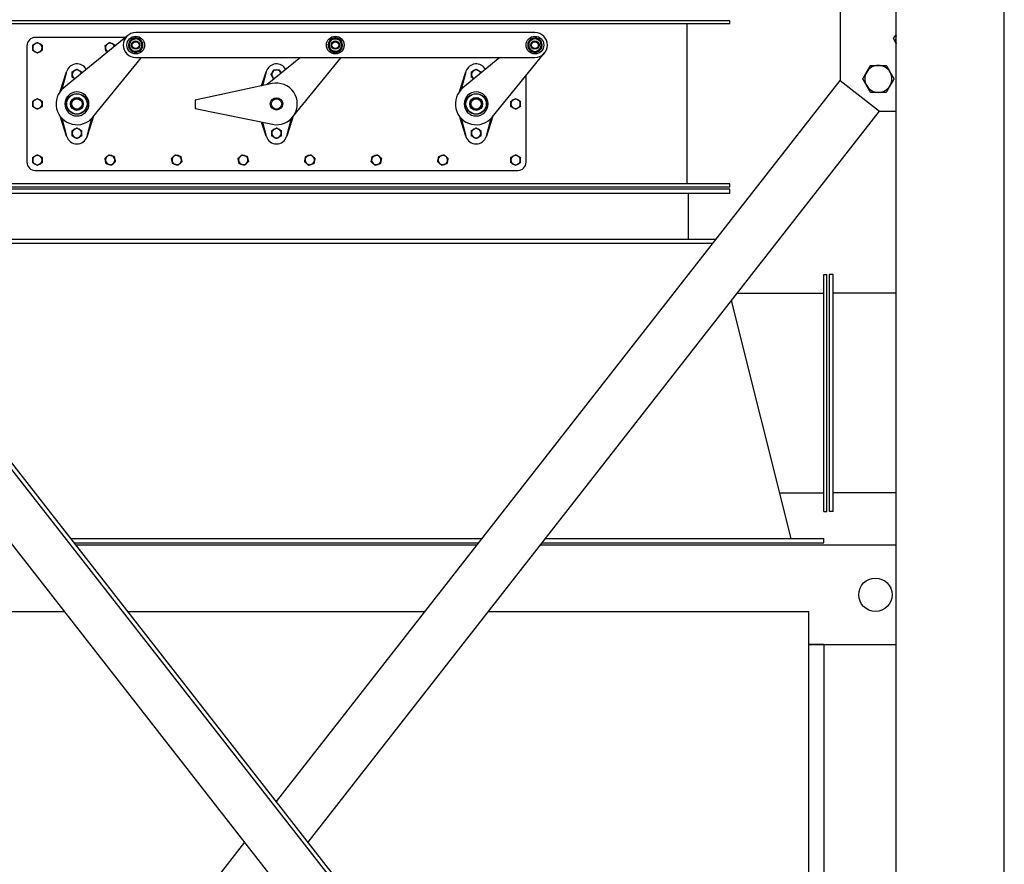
# Model space of a CAD drawing. Header units: inches. Extents: x 36 to 1719, y -84 to 1122.
# Tile 70 of 256: x 264 to 323, y 474 to 524. Entities that reach past the tile are written whole.
import ezdxf

# ---------------------------------------------------------------- set-up
doc = ezdxf.new("R2010")
doc.units = ezdxf.units.IN
doc.header["$LTSCALE"] = 48
doc.header["$MEASUREMENT"] = 0
doc.layers.add('Dimension (ANSI)', color=7, linetype='Continuous', lineweight=25)
doc.layers.add('Visible (ANSI)', color=7, linetype='Continuous', lineweight=30)
doc.styles.add('Note Text (ANSI)', font='tahoma.ttf')
doc.dimstyles.new('Architectural (ANSI)', dxfattribs={"dimscale": 48, "dimtxt": 0.125, "dimasz": 0.098425, "dimexe": 0.125, "dimexo": 0.0625, "dimgap": 0.031496, "dimtad": 0, "dimtih": 1, "dimtoh": 1, "dimdec": 4, "dimrnd": 1e-08, "dimzin": 3, "dimdsep": 46, "dimlunit": 4, "dimtxsty": 'Note Text (ANSI)', "dimcen": 0.09, "dimdle": 0.393701, "dimclrd": 256, "dimclre": 256, "dimclrt": 256, "dimadec": 0, "dimazin": 3, "dimtfac": 0.96, "dimtofl": 0, "dimtmove": 0, "dimatfit": 3, "dimfxl": 1, "dimfrac": 2, "dimtolj": 1, "dimtzin": 12, "dimlwd": -1, "dimlwe": -1, "dimarcsym": 0})

# ---------------------------------------------------------------- blocks, each defined once
blk = doc.blocks.new('*D14')
at = {"layer": 'Defpoints', "color": 0, "transparency": 16777216}
for p in [(250.914, 553.029), (117.211, 238.46), (345.663, 238.46)]:
    blk.add_point(p, dxfattribs=at)
at = {"layer": 'Dimension (ANSI)', "transparency": 16777216}
for p, q in [((247.914, 553.029), (111.211, 553.029)), ((117.211, 548.304), (117.211, 400.26)), ((117.211, 243.184), (117.211, 389.661)), ((342.663, 238.46), (111.211, 238.46))]:
    blk.add_line(p, q, dxfattribs=at)
for points in [[(116.424, 548.304), (117.999, 548.304), (117.211, 553.029)], [(116.424, 243.184), (117.999, 243.184), (117.211, 238.46)]]:
    blk.add_solid(points, dxfattribs=at)
at = {"layer": 'Dimension (ANSI)', "transparency": 16777216, "insert": (97.253, 398.748), "char_height": 6, "attachment_point": 1, "style": 'Note Text (ANSI)'}
blk.add_mtext('\\A1;26\'-2 9/16"', dxfattribs=at)

msp = doc.modelspace()

# ---------------------------------------------------------------- linework, layer by layer
at = {"layer": 'Visible (ANSI)'}
for p, q in [((316.9139, 404.10877), (316.9139, 532.34877)), ((323.4139, 404.10877), (323.4139, 532.34877)), ((313.5414, 527.63572), (313.5414, 520.63572)), ((316.9139, 429.63862), (242.4139, 524.95034)), ((316.9139, 429.23267), (242.4139, 524.54438)), ((306.9139, 524.23377), (252.4139, 524.23377)), ((306.9139, 524.04627), (252.4139, 524.04627)), ((304.3514, 514.42127), (304.3514, 524.04627)), ((306.9139, 524.04627), (306.9139, 524.23377)), ((270.58259, 523.23377), (265.1639, 523.23377)), ((270.7248, 523.35001), (266.87284, 520.20161)), ((295.19944, 523.51931), (271.19944, 523.51931)), ((264.6639, 522.73377), (264.6639, 515.73377)), ((294.77322, 522.68488), (294.82464, 522.69701)), ((294.82471, 522.67438), (294.77805, 522.66338)), ((294.82473, 522.66492), (294.78039, 522.65447)), ((270.98863, 522.38937), (271.01258, 522.43646)), ((271.0299, 522.4219), (271.00817, 522.37917)), ((271.03714, 522.41581), (271.01648, 522.3752)), ((282.84791, 522.51393), (282.88951, 522.5465)), ((282.89906, 522.52598), (282.86131, 522.49643)), ((282.90305, 522.51741), (282.86717, 522.48932)), ((292.63175, 518.44271), (295.78014, 522.29467)), ((268.63175, 518.44271), (271.55508, 522.01931)), ((271.19944, 522.01931), (295.19944, 522.01931)), ((281.09673, 522.01931), (279.10553, 520.39181)), ((280.63175, 518.44271), (283.55508, 522.01931)), ((293.09673, 522.01931), (290.87284, 520.20161)), ((266.65569, 519.9727), (267.04368, 521.16373)), ((267.04368, 521.16373), (266.75707, 520.09409)), ((267.04368, 521.16373), (267.05478, 521.19782)), ((278.76843, 520.31878), (279.04368, 521.16373)), ((279.04368, 521.16373), (278.82028, 520.33001)), ((279.04368, 521.16373), (279.05478, 521.19782)), ((290.65569, 519.9727), (291.04368, 521.16373)), ((291.04368, 521.16373), (290.75707, 520.09409)), ((291.04368, 521.16373), (291.05478, 521.19782)), ((294.6639, 515.73377), (294.6639, 520.92899)), ((279.39925, 520.45544), (274.77551, 519.45379)), ((279.6639, 477.29448), (313.5414, 520.63572)), ((313.5414, 520.63572), (315.90502, 518.78821)), ((316.9139, 424.76721), (242.4139, 520.07892)), ((268.16414, 519.62883), (268.15244, 519.62359)), ((268.18406, 519.60153), (268.16414, 519.62883)), ((268.16414, 519.62883), (268.1898, 519.5715)), ((268.18406, 519.60153), (268.28471, 519.37663)), ((268.26614, 519.40092), (268.2918, 519.34359)), ((268.2918, 519.34359), (268.28009, 519.33835)), ((268.28471, 519.37663), (268.2918, 519.34359)), ((274.77551, 519.45379), (274.77551, 518.95379)), ((292.16414, 519.62883), (292.15244, 519.62359)), ((292.18406, 519.60153), (292.16414, 519.62883)), ((292.16414, 519.62883), (292.1898, 519.5715)), ((292.18406, 519.60153), (292.28471, 519.37663)), ((292.26614, 519.40092), (292.2918, 519.34359)), ((292.2918, 519.34359), (292.28009, 519.33835)), ((292.28471, 519.37663), (292.2918, 519.34359)), ((267.04368, 517.30381), (266.65569, 518.49484)), ((268.67062, 518.49028), (268.28413, 517.30381)), ((274.77551, 518.95379), (279.41442, 518.00892)), ((280.67062, 518.49028), (280.28413, 517.30381)), ((281.56776, 474.85877), (315.90502, 518.78821)), ((291.04368, 517.30381), (290.65569, 518.49484)), ((292.67062, 518.49028), (292.28413, 517.30381)), ((315.90502, 518.78821), (316.9139, 518.78821)), ((266.75707, 518.37345), (267.04368, 517.30381)), ((268.28413, 517.30381), (268.57074, 518.37345)), ((279.04368, 517.30381), (278.77132, 518.13991)), ((278.82244, 518.1295), (279.04368, 517.30381)), ((280.28413, 517.30381), (280.57074, 518.37345)), ((290.75707, 518.37345), (291.04368, 517.30381)), ((292.28413, 517.30381), (292.57074, 518.37345)), ((267.05478, 517.26972), (267.04368, 517.30381)), ((268.28413, 517.30381), (268.27303, 517.26972)), ((279.05478, 517.26972), (279.04368, 517.30381)), ((280.28413, 517.30381), (280.27303, 517.26972)), ((291.05478, 517.26972), (291.04368, 517.30381)), ((292.28413, 517.30381), (292.27303, 517.26972)), ((265.1639, 515.23377), (294.1639, 515.23377)), ((306.9139, 514.42127), (252.4139, 514.42127)), ((306.9139, 514.23377), (306.9139, 514.42127)), ((306.9139, 514.23377), (252.4139, 514.23377)), ((306.9139, 514.10877), (252.4139, 514.10877)), ((306.9139, 513.85877), (252.4139, 513.85877)), ((304.4139, 513.85877), (304.4139, 511.10877)), ((306.9139, 513.85877), (306.9139, 514.10877)), ((253.2331, 511.10877), (306.0947, 511.10877)), ((253.42852, 510.85877), (305.89929, 510.85877)), ((312.5639, 508.98377), (312.7514, 508.98377)), ((312.5639, 494.73377), (312.5639, 508.98377)), ((312.7514, 494.73377), (312.7514, 508.98377)), ((313.1264, 508.98377), (312.8764, 508.98377)), ((312.8764, 508.98377), (312.8764, 494.73377)), ((313.1264, 494.73377), (313.1264, 508.98377)), ((307.36208, 507.85877), (312.5639, 507.85877)), ((316.9139, 507.85877), (313.1264, 507.85877)), ((310.6014, 493.10877), (307.02251, 507.42435)), ((309.9139, 495.85877), (312.5639, 495.85877)), ((316.9139, 495.85879), (313.1264, 495.85879)), ((312.5639, 494.73377), (312.7514, 494.73377)), ((313.1264, 494.73377), (312.8764, 494.73377)), ((267.30273, 493.10877), (292.02508, 493.10877)), ((295.8328, 493.10877), (312.5639, 493.10877)), ((312.5639, 492.85877), (312.5639, 493.10877)), ((267.49814, 492.85877), (291.82967, 492.85877)), ((267.59585, 492.73377), (291.73196, 492.73377)), ((295.53968, 492.73377), (316.9139, 492.73377)), ((295.63739, 492.85877), (312.5639, 492.85877)), ((247.6639, 488.73377), (266.91471, 488.73377)), ((270.72243, 488.73377), (288.60538, 488.73377)), ((292.4131, 488.73377), (311.6639, 488.73377)), ((311.6639, 436.35522), (311.6639, 488.73377)), ((311.6639, 486.73377), (316.9139, 486.73377)), ((312.5839, 486.73377), (311.6639, 486.73377)), ((312.5839, 435.17822), (312.5839, 486.73377)), ((243.42278, 430.92934), (277.76004, 474.85877))]:
    msp.add_line(p, q, dxfattribs=at)
for centre, radius in [((271.19944, 522.76931), 0.5315), ((283.19944, 522.76931), 0.5315), ((295.19944, 522.76931), 0.5315), ((271.19944, 522.76931), 0.25014), ((271.19944, 522.76931), 0.25), ((271.19944, 522.76931), 0.20281), ((283.19944, 522.76931), 0.25014), ((283.19944, 522.76931), 0.25), ((283.19944, 522.76931), 0.20281), ((295.19944, 522.76931), 0.25014), ((295.19944, 522.76931), 0.25), ((295.19944, 522.76931), 0.20281), ((267.6639, 519.23377), 0.625), ((267.6639, 519.23377), 0.60993), ((291.6639, 519.23377), 0.625), ((291.6639, 519.23377), 0.60993), ((267.6639, 519.23377), 0.38625), ((267.6639, 519.23377), 0.375), ((267.6639, 519.23377), 0.3125), ((279.6639, 519.23377), 0.375), ((279.6639, 519.23377), 0.3125), ((291.6639, 519.23377), 0.38625), ((291.6639, 519.23377), 0.375), ((291.6639, 519.23377), 0.3125), ((315.6639, 489.73377), 1)]:
    msp.add_circle(centre, radius, dxfattribs=at)
for centre, radius, start, end in [((265.1639, 522.73377), 0.5, 90, 180), ((271.19944, 522.76931), 0.75, 90, 270), ((295.19944, 522.76931), 0.75, 270, 90), ((317.69145, 523.10343), 0.8125, 163.1331043, 196.8668957), ((265.2889, 522.60877), 0.281, 120, 180), ((265.2889, 522.60877), 0.281, 60, 120), ((265.2889, 522.60877), 0.281, 0, 60), ((269.6639, 522.60877), 0.281, 126.2923397, 186.2923397), ((269.6639, 522.60877), 0.281, 66.2923397, 126.2923397), ((269.6639, 522.60877), 0.281, 18.9653455, 66.2923397), ((271.19944, 522.76931), 0.4345, 245.0976853, 240.9759839), ((271.19944, 522.76931), 0.375, 169.9345023, 229.9345023), ((271.19944, 522.76931), 0.375, 109.9345023, 169.9345023), ((271.19944, 522.76931), 0.375, 49.9345023, 109.9345023), ((271.19944, 522.76931), 0.375, 289.9345023, 349.9345023), ((271.19944, 522.76931), 0.375, 349.9345023, 49.9345023), ((283.19944, 522.76931), 0.4345, 220.1190361, 215.9973347), ((283.19944, 522.76931), 0.375, 144.9558531, 204.9558531), ((283.19944, 522.76931), 0.375, 84.9558531, 144.9558531), ((283.19944, 522.76931), 0.375, 24.9558531, 84.9558531), ((283.19944, 522.76931), 0.375, 324.9558531, 24.9558531), ((295.19944, 522.76931), 0.4345, 195.3255403, 191.2038389), ((295.19944, 522.76931), 0.4345, 191.2038389, 194.1107558), ((295.19944, 522.76931), 0.375, 120.1623573, 180.1623573), ((295.19944, 522.76931), 0.375, 180.1623573, 240.1623573), ((295.19944, 522.76931), 0.375, 60.1623573, 120.1623573), ((295.19944, 522.76931), 0.375, 0.1623573, 60.1623573), ((295.19944, 522.76931), 0.375, 300.1623573, 0.1623573), ((265.2889, 522.60877), 0.281, 180, 240), ((265.2889, 522.60877), 0.281, 240, 300), ((265.2889, 522.60877), 0.281, 300, 0), ((269.6639, 522.60877), 0.281, 186.2923397, 239.5563135), ((271.19944, 522.76931), 0.375, 229.9345023, 289.9345023), ((271.19944, 522.76931), 0.4345, 240.9759839, 243.8829008), ((283.19944, 522.76931), 0.4345, 215.9973347, 218.9042516), ((283.19944, 522.76931), 0.375, 204.9558531, 264.9558531), ((283.19944, 522.76931), 0.375, 264.9558531, 324.9558531), ((295.19944, 522.76931), 0.375, 240.1623573, 300.1623573), ((267.6639, 520.9994), 0.64063, 28.7307014, 161.9567682), ((279.6639, 520.9994), 0.64063, 28.7307014, 161.9567682), ((291.6639, 520.9994), 0.64063, 28.7307014, 161.9567682), ((315.84394, 520.73982), 0.8125, 90, 150), ((315.84394, 520.73982), 0.8125, 30, 90), ((267.6639, 520.9994), 0.28125, 120, 180), ((267.6639, 520.9994), 0.28125, 180, 240), ((267.6639, 520.9994), 0.28125, 60, 120), ((267.6639, 520.9994), 0.28125, 14.6615315, 60), ((279.6639, 520.9994), 0.28125, 149.5801148, 209.5801148), ((279.6639, 520.9994), 0.28125, 209.5801148, 243.8601276), ((279.6639, 520.9994), 0.28125, 89.5801148, 149.5801148), ((279.6639, 520.9994), 0.28125, 29.5801148, 89.5801148), ((279.6639, 520.9994), 0.28125, 14.6615315, 29.5801148), ((291.6639, 520.9994), 0.28125, 120, 180), ((291.6639, 520.9994), 0.28125, 180, 240), ((291.6639, 520.9994), 0.28125, 60, 120), ((291.6639, 520.9994), 0.28125, 14.6615315, 60), ((315.84394, 520.73982), 0.8125, 150, 210), ((315.84394, 520.73982), 0.8125, 330, 30), ((267.6639, 520.9994), 0.28125, 240, 243.8601276), ((279.6639, 519.23377), 1.25, 258.487302, 102.2231354), ((291.6639, 520.9994), 0.28125, 240, 243.8601276), ((315.84394, 520.73982), 0.8125, 210, 270), ((315.84394, 520.73982), 0.8125, 270, 330), ((267.6639, 519.23377), 1.25, 129.2608295, 320.7391705), ((267.6639, 519.23377), 0.72187, 135, 315), ((267.6639, 519.23377), 0.72187, 315, 135), ((291.6639, 519.23377), 1.25, 129.2608295, 320.7391705), ((291.6639, 519.23377), 0.72187, 135, 315), ((291.6639, 519.23377), 0.72187, 315, 135), ((265.2889, 519.23377), 0.281, 120, 180), ((265.2889, 519.23377), 0.281, 180, 240), ((265.2889, 519.23377), 0.281, 60, 120), ((265.2889, 519.23377), 0.281, 0, 60), ((265.2889, 519.23377), 0.281, 300, 0), ((294.0389, 519.23377), 0.281, 120, 180), ((294.0389, 519.23377), 0.281, 180, 240), ((294.0389, 519.23377), 0.281, 60, 120), ((294.0389, 519.23377), 0.281, 0, 60), ((294.0389, 519.23377), 0.281, 300, 0), ((265.2889, 519.23377), 0.281, 240, 300), ((294.0389, 519.23377), 0.281, 240, 300), ((267.6639, 517.46815), 0.28125, 120, 180), ((267.6639, 517.46815), 0.28125, 180, 240), ((267.6639, 517.46815), 0.28125, 60, 120), ((267.6639, 517.46815), 0.28125, 0, 60), ((267.6639, 517.46815), 0.28125, 300, 0), ((279.6639, 517.46815), 0.28125, 120, 180), ((279.6639, 517.46815), 0.28125, 180, 240), ((279.6639, 517.46815), 0.28125, 60, 120), ((279.6639, 517.46815), 0.28125, 0, 60), ((279.6639, 517.46815), 0.28125, 300, 0), ((291.6639, 517.46815), 0.28125, 120, 180), ((291.6639, 517.46815), 0.28125, 180, 240), ((291.6639, 517.46815), 0.28125, 60, 120), ((291.6639, 517.46815), 0.28125, 0, 60), ((291.6639, 517.46815), 0.28125, 300, 0), ((267.6639, 517.46815), 0.64063, 198.0432318, 341.9567682), ((267.6639, 517.46815), 0.28125, 240, 300), ((279.6639, 517.46815), 0.64063, 198.0432318, 341.9567682), ((279.6639, 517.46815), 0.28125, 240, 300), ((291.6639, 517.46815), 0.64063, 198.0432318, 341.9567682), ((291.6639, 517.46815), 0.28125, 240, 300), ((265.2889, 515.85877), 0.281, 60, 120), ((269.6639, 515.85877), 0.281, 73.3571703, 133.3571703), ((269.6639, 515.85877), 0.281, 13.3571703, 73.3571703), ((273.6639, 515.85877), 0.281, 73.3571703, 133.3571703), ((273.6639, 515.85877), 0.281, 13.3571703, 73.3571703), ((277.6639, 515.85877), 0.281, 73.3571703, 133.3571703), ((277.6639, 515.85877), 0.281, 13.3571703, 73.3571703), ((281.6639, 515.85877), 0.281, 108.4406544, 168.4406544), ((281.6639, 515.85877), 0.281, 48.4406544, 108.4406544), ((285.6639, 515.85877), 0.281, 108.4406544, 168.4406544), ((285.6639, 515.85877), 0.281, 48.4406544, 108.4406544), ((289.6639, 515.85877), 0.281, 108.4406544, 168.4406544), ((289.6639, 515.85877), 0.281, 48.4406544, 108.4406544), ((294.0389, 515.85877), 0.281, 60, 120), ((265.1639, 515.73377), 0.5, 180, 270), ((265.2889, 515.85877), 0.281, 120, 180), ((265.2889, 515.85877), 0.281, 180, 240), ((265.2889, 515.85877), 0.281, 240, 300), ((265.2889, 515.85877), 0.281, 0, 60), ((265.2889, 515.85877), 0.281, 300, 0), ((269.6639, 515.85877), 0.281, 133.3571703, 193.3571703), ((269.6639, 515.85877), 0.281, 193.3571703, 253.3571703), ((269.6639, 515.85877), 0.281, 253.3571703, 313.3571703), ((269.6639, 515.85877), 0.281, 313.3571703, 13.3571703), ((273.6639, 515.85877), 0.281, 133.3571703, 193.3571703), ((273.6639, 515.85877), 0.281, 193.3571703, 253.3571703), ((273.6639, 515.85877), 0.281, 253.3571703, 313.3571703), ((273.6639, 515.85877), 0.281, 313.3571703, 13.3571703), ((277.6639, 515.85877), 0.281, 133.3571703, 193.3571703), ((277.6639, 515.85877), 0.281, 193.3571703, 253.3571703), ((277.6639, 515.85877), 0.281, 253.3571703, 313.3571703), ((277.6639, 515.85877), 0.281, 313.3571703, 13.3571703), ((281.6639, 515.85877), 0.281, 168.4406544, 228.4406544), ((281.6639, 515.85877), 0.281, 228.4406544, 288.4406544), ((281.6639, 515.85877), 0.281, 288.4406544, 348.4406544), ((281.6639, 515.85877), 0.281, 348.4406544, 48.4406544), ((285.6639, 515.85877), 0.281, 168.4406544, 228.4406544), ((285.6639, 515.85877), 0.281, 228.4406544, 288.4406544), ((285.6639, 515.85877), 0.281, 288.4406544, 348.4406544), ((285.6639, 515.85877), 0.281, 348.4406544, 48.4406544), ((289.6639, 515.85877), 0.281, 168.4406544, 228.4406544), ((289.6639, 515.85877), 0.281, 228.4406544, 288.4406544), ((289.6639, 515.85877), 0.281, 288.4406544, 348.4406544), ((289.6639, 515.85877), 0.281, 348.4406544, 48.4406544), ((294.0389, 515.85877), 0.281, 120, 180), ((294.0389, 515.85877), 0.281, 180, 240), ((294.0389, 515.85877), 0.281, 240, 300), ((294.1639, 515.73377), 0.5, 270, 0), ((294.0389, 515.85877), 0.281, 0, 60), ((294.0389, 515.85877), 0.281, 300, 0)]:
    msp.add_arc(centre, radius, start, end, dxfattribs=at)
for points, weights in [([(316.75671, 523.18387), (316.83986, 523.30298), (316.9139, 523.40905)], [1, 1.02158617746, 1.01861880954]), ([(265.0079, 522.77101), (265.0832, 522.81448), (265.1484, 522.85213)], [1, 1.0379548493, 1]), ([(265.0079, 522.60877), (265.0079, 522.68407), (265.0079, 522.77101)], [1, 1.0379548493, 1]), ([(265.1484, 522.85213), (265.21361, 522.88977), (265.2889, 522.93324)], [1, 1.0379548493, 1]), ([(265.2889, 522.93324), (265.3642, 522.88977), (265.4294, 522.85213)], [1, 1.0379548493, 1]), ([(265.4294, 522.85213), (265.49461, 522.81448), (265.5699, 522.77101)], [1, 1.0379548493, 1]), ([(265.5699, 522.77101), (265.5699, 522.68407), (265.5699, 522.60877)], [1, 1.0379548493, 1]), ([(269.36682, 522.73923), (269.43689, 522.79069), (269.49758, 522.83526)], [1, 1.0379548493, 1]), ([(269.3846, 522.57797), (269.37634, 522.65281), (269.36682, 522.73923)], [1, 1.0379548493, 1]), ([(269.49758, 522.83526), (269.55827, 522.87983), (269.62834, 522.93129)], [1, 1.0379548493, 1]), ([(269.62834, 522.93129), (269.70795, 522.89633), (269.77689, 522.86606)], [1, 1.0379548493, 1]), ([(269.77689, 522.86606), (269.84583, 522.83579), (269.92543, 522.80083)], [1, 1.0379548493, 1]), ([(269.92543, 522.80083), (269.93101, 522.75025), (269.93597, 522.70526)], [1, 1.02186809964, 1.01853711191]), ([(270.79237, 522.62167), (270.81265, 522.73591), (270.83021, 522.83485)], [1, 1.0379548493, 1]), ([(270.83021, 522.83485), (270.84777, 522.93378), (270.86805, 523.04802)], [1, 1.0379548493, 1]), ([(270.86805, 523.04802), (270.97712, 523.08758), (271.07158, 523.12184)], [1, 1.0379548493, 1]), ([(271.07158, 523.12184), (271.16604, 523.1561), (271.27512, 523.19565)], [1, 1.0379548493, 1]), ([(271.27512, 523.19565), (271.36391, 523.12097), (271.44081, 523.0563)], [1, 1.0379548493, 1]), ([(271.44081, 523.0563), (271.51771, 522.99162), (271.60651, 522.91694)], [1, 1.0379548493, 1]), ([(271.56867, 522.70377), (271.5511, 522.60483), (271.53083, 522.49059)], [1, 1.0379548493, 1]), ([(271.60651, 522.91694), (271.58623, 522.8027), (271.56867, 522.70377)], [1, 1.0379548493, 1]), ([(282.7681, 522.80738), (282.83472, 522.90237), (282.89242, 522.98463)], [1, 1.0379548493, 1]), ([(282.85945, 522.61109), (282.81706, 522.70219), (282.7681, 522.80738)], [1, 1.0379548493, 1]), ([(282.89242, 522.98463), (282.95012, 523.0669), (283.01674, 523.16189)], [1, 1.0379548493, 1]), ([(283.01674, 523.16189), (283.13232, 523.15169), (283.23241, 523.14285)], [1, 1.0379548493, 1]), ([(283.23241, 523.14285), (283.3325, 523.13402), (283.44808, 523.12382)], [1, 1.0379548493, 1]), ([(283.44808, 523.12382), (283.49703, 523.01863), (283.53943, 522.92753)], [1, 1.0379548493, 1]), ([(283.63077, 522.73123), (283.56415, 522.63624), (283.50645, 522.55398)], [1, 1.0379548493, 1]), ([(283.53943, 522.92753), (283.58182, 522.83643), (283.63077, 522.73123)], [1, 1.0379548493, 1]), ([(294.82383, 522.98475), (294.92414, 523.04305), (295.01102, 523.09353)], [1, 1.0379548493, 1]), ([(294.82444, 522.76824), (294.82415, 522.86872), (294.82383, 522.98475)], [1, 1.0379548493, 1]), ([(294.82505, 522.55174), (294.82472, 522.66776), (294.82444, 522.76824)], [1, 1.0379548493, 1]), ([(295.01102, 523.09353), (295.09789, 523.14402), (295.19821, 523.20232)], [1, 1.0379548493, 1]), ([(295.19821, 523.20232), (295.29886, 523.14459), (295.38602, 523.0946)], [1, 1.0379548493, 1]), ([(295.38602, 523.0946), (295.47318, 523.0446), (295.57382, 522.98687)], [1, 1.0379548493, 1]), ([(295.57382, 522.98687), (295.57415, 522.87085), (295.57444, 522.77037)], [1, 1.0379548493, 1]), ([(295.57444, 522.77037), (295.57472, 522.66989), (295.57505, 522.55386)], [1, 1.0379548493, 1]), ([(316.9139, 522.84802), (316.84067, 523.00449), (316.75671, 523.18387)], [1.01296131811, 1.02966247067, 1]), ([(265.0079, 522.44654), (265.0079, 522.53348), (265.0079, 522.60877)], [1, 1.0379548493, 1]), ([(265.1484, 522.36542), (265.0832, 522.40307), (265.0079, 522.44654)], [1, 1.0379548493, 1]), ([(265.2889, 522.2843), (265.21361, 522.32777), (265.1484, 522.36542)], [1, 1.0379548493, 1]), ([(265.4294, 522.36542), (265.3642, 522.32777), (265.2889, 522.2843)], [1, 1.0379548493, 1]), ([(265.5699, 522.44654), (265.49461, 522.40307), (265.4294, 522.36542)], [1, 1.0379548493, 1]), ([(265.5699, 522.60877), (265.5699, 522.53348), (265.5699, 522.44654)], [1, 1.0379548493, 1]), ([(269.40238, 522.41672), (269.39285, 522.50313), (269.3846, 522.57797)], [1, 1.0379548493, 1]), ([(269.51984, 522.36514), (269.46511, 522.38917), (269.40238, 522.41672)], [1.0129497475, 1.02967274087, 1]), ([(270.95806, 522.48232), (270.88117, 522.54699), (270.79237, 522.62167)], [1, 1.0379548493, 1]), ([(271.12376, 522.34296), (271.03496, 522.41764), (270.95806, 522.48232)], [1, 1.0379548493, 1]), ([(271.32729, 522.41678), (271.23283, 522.38252), (271.12376, 522.34296)], [1, 1.0379548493, 1]), ([(271.53083, 522.49059), (271.42175, 522.45103), (271.32729, 522.41678)], [1, 1.0379548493, 1]), ([(282.9508, 522.41479), (282.90185, 522.51999), (282.85945, 522.61109)], [1, 1.0379548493, 1]), ([(283.16647, 522.39576), (283.06638, 522.40459), (282.9508, 522.41479)], [1, 1.0379548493, 1]), ([(283.38213, 522.37672), (283.26656, 522.38692), (283.16647, 522.39576)], [1, 1.0379548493, 1]), ([(283.50645, 522.55398), (283.44876, 522.47171), (283.38213, 522.37672)], [1, 1.0379548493, 1]), ([(295.01286, 522.44402), (294.9257, 522.49401), (294.82505, 522.55174)], [1, 1.0379548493, 1]), ([(295.20067, 522.3363), (295.10002, 522.39402), (295.01286, 522.44402)], [1, 1.0379548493, 1]), ([(295.38786, 522.44508), (295.30098, 522.39459), (295.20067, 522.3363)], [1, 1.0379548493, 1]), ([(295.57505, 522.55386), (295.47473, 522.49557), (295.38786, 522.44508)], [1, 1.0379548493, 1]), ([(315.14029, 521.14607), (315.24915, 521.33461), (315.37484, 521.55232)], [1, 1.0379548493, 1]), ([(315.37484, 521.55232), (315.62623, 521.55232), (315.84394, 521.55232)], [1, 1.0379548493, 1]), ([(315.84394, 521.55232), (316.06165, 521.55232), (316.31304, 521.55232)], [1, 1.0379548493, 1]), ([(316.31304, 521.55232), (316.43873, 521.33461), (316.54758, 521.14607)], [1, 1.0379548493, 1]), ([(267.38265, 521.16178), (267.45801, 521.20529), (267.52328, 521.24297)], [1, 1.0379548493, 1]), ([(267.38265, 520.9994), (267.38265, 521.07476), (267.38265, 521.16178)], [1, 1.0379548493, 1]), ([(267.38265, 520.83702), (267.38265, 520.92404), (267.38265, 520.9994)], [1, 1.0379548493, 1]), ([(267.52328, 521.24297), (267.58854, 521.28065), (267.6639, 521.32416)], [1, 1.0379548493, 1]), ([(267.6639, 521.32416), (267.73926, 521.28065), (267.80453, 521.24297)], [1, 1.0379548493, 1]), ([(267.80453, 521.24297), (267.86979, 521.20529), (267.94515, 521.16178)], [1, 1.0379548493, 1]), ([(267.94515, 521.16178), (267.94515, 521.1177), (267.94515, 521.07807)], [1, 1.01887000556, 1.01897681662]), ([(279.33915, 521.00178), (279.38321, 521.07682), (279.42137, 521.1418)], [1, 1.0379548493, 1]), ([(279.41931, 520.86056), (279.38211, 520.9261), (279.33915, 521.00178)], [1, 1.0379548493, 1]), ([(279.49947, 520.71935), (279.45651, 520.79502), (279.41931, 520.86056)], [1, 1.0379548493, 1]), ([(279.42137, 521.1418), (279.45953, 521.20679), (279.50359, 521.28183)], [1, 1.0379548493, 1]), ([(279.50359, 521.28183), (279.59061, 521.28119), (279.66597, 521.28064)], [1, 1.0379548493, 1]), ([(279.66597, 521.28064), (279.74132, 521.28009), (279.82834, 521.27945)], [1, 1.0379548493, 1]), ([(279.82834, 521.27945), (279.8713, 521.20377), (279.9085, 521.13823)], [1, 1.0379548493, 1]), ([(279.9085, 521.13823), (279.9257, 521.10792), (279.94344, 521.07667)], [1, 1.01720163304, 1.01881125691]), ([(291.38265, 521.16178), (291.45801, 521.20529), (291.52328, 521.24297)], [1, 1.0379548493, 1]), ([(291.38265, 520.9994), (291.38265, 521.07476), (291.38265, 521.16178)], [1, 1.0379548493, 1]), ([(291.38265, 520.83702), (291.38265, 520.92404), (291.38265, 520.9994)], [1, 1.0379548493, 1]), ([(291.52328, 521.24297), (291.58854, 521.28065), (291.6639, 521.32416)], [1, 1.0379548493, 1]), ([(291.6639, 521.32416), (291.73926, 521.28065), (291.80453, 521.24297)], [1, 1.0379548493, 1]), ([(291.80453, 521.24297), (291.86979, 521.20529), (291.94515, 521.16178)], [1, 1.0379548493, 1]), ([(291.94515, 521.16178), (291.94515, 521.1177), (291.94515, 521.07807)], [1, 1.01887000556, 1.01897681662]), ([(314.90574, 520.73982), (315.03144, 520.95752), (315.14029, 521.14607)], [1, 1.0379548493, 1]), ([(316.54758, 521.14607), (316.65644, 520.95752), (316.78213, 520.73982)], [1, 1.0379548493, 1]), ([(267.52328, 520.75583), (267.45801, 520.79351), (267.38265, 520.83702)], [1, 1.0379548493, 1]), ([(267.53947, 520.74648), (267.53136, 520.75116), (267.52328, 520.75583)], [1.00801007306, 1.00455064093, 1]), ([(279.50621, 520.7193), (279.50285, 520.71932), (279.49947, 520.71935)], [1.00274325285, 1.00142513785, 1]), ([(291.52328, 520.75583), (291.45801, 520.79351), (291.38265, 520.83702)], [1, 1.0379548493, 1]), ([(291.53947, 520.74648), (291.53136, 520.75116), (291.52328, 520.75583)], [1.00801007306, 1.00455064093, 1]), ([(315.14029, 520.33357), (315.03144, 520.52211), (314.90574, 520.73982)], [1, 1.0379548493, 1]), ([(315.37484, 519.92732), (315.24915, 520.14502), (315.14029, 520.33357)], [1, 1.0379548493, 1]), ([(316.54758, 520.33357), (316.43873, 520.14502), (316.31304, 519.92732)], [1, 1.0379548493, 1]), ([(316.78213, 520.73982), (316.65644, 520.52211), (316.54758, 520.33357)], [1, 1.0379548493, 1]), ([(315.84394, 519.92732), (315.62623, 519.92732), (315.37484, 519.92732)], [1, 1.0379548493, 1]), ([(316.31304, 519.92732), (316.06165, 519.92732), (315.84394, 519.92732)], [1, 1.0379548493, 1]), ([(265.0079, 519.39601), (265.0832, 519.43948), (265.1484, 519.47713)], [1, 1.0379548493, 1]), ([(265.0079, 519.23377), (265.0079, 519.30907), (265.0079, 519.39601)], [1, 1.0379548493, 1]), ([(265.0079, 519.07154), (265.0079, 519.15848), (265.0079, 519.23377)], [1, 1.0379548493, 1]), ([(265.1484, 519.47713), (265.21361, 519.51477), (265.2889, 519.55824)], [1, 1.0379548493, 1]), ([(265.2889, 519.55824), (265.3642, 519.51477), (265.4294, 519.47713)], [1, 1.0379548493, 1]), ([(265.4294, 519.47713), (265.49461, 519.43948), (265.5699, 519.39601)], [1, 1.0379548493, 1]), ([(265.5699, 519.39601), (265.5699, 519.30907), (265.5699, 519.23377)], [1, 1.0379548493, 1]), ([(265.5699, 519.23377), (265.5699, 519.15848), (265.5699, 519.07154)], [1, 1.0379548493, 1]), ([(293.7579, 519.39601), (293.8332, 519.43948), (293.8984, 519.47713)], [1, 1.0379548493, 1]), ([(293.7579, 519.23377), (293.7579, 519.30907), (293.7579, 519.39601)], [1, 1.0379548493, 1]), ([(293.7579, 519.07154), (293.7579, 519.15848), (293.7579, 519.23377)], [1, 1.0379548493, 1]), ([(293.8984, 519.47713), (293.96361, 519.51477), (294.0389, 519.55824)], [1, 1.0379548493, 1]), ([(294.0389, 519.55824), (294.1142, 519.51477), (294.1794, 519.47713)], [1, 1.0379548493, 1]), ([(294.1794, 519.47713), (294.24461, 519.43948), (294.3199, 519.39601)], [1, 1.0379548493, 1]), ([(294.3199, 519.39601), (294.3199, 519.30907), (294.3199, 519.23377)], [1, 1.0379548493, 1]), ([(294.3199, 519.23377), (294.3199, 519.15848), (294.3199, 519.07154)], [1, 1.0379548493, 1]), ([(265.1484, 518.99042), (265.0832, 519.02807), (265.0079, 519.07154)], [1, 1.0379548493, 1]), ([(265.2889, 518.9093), (265.21361, 518.95277), (265.1484, 518.99042)], [1, 1.0379548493, 1]), ([(265.4294, 518.99042), (265.3642, 518.95277), (265.2889, 518.9093)], [1, 1.0379548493, 1]), ([(265.5699, 519.07154), (265.49461, 519.02807), (265.4294, 518.99042)], [1, 1.0379548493, 1]), ([(293.8984, 518.99042), (293.8332, 519.02807), (293.7579, 519.07154)], [1, 1.0379548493, 1]), ([(294.0389, 518.9093), (293.96361, 518.95277), (293.8984, 518.99042)], [1, 1.0379548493, 1]), ([(294.1794, 518.99042), (294.1142, 518.95277), (294.0389, 518.9093)], [1, 1.0379548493, 1]), ([(294.3199, 519.07154), (294.24461, 519.02807), (294.1794, 518.99042)], [1, 1.0379548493, 1]), ([(267.38265, 517.63053), (267.45801, 517.67404), (267.52328, 517.71172)], [1, 1.0379548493, 1]), ([(267.38265, 517.46815), (267.38265, 517.54351), (267.38265, 517.63053)], [1, 1.0379548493, 1]), ([(267.38265, 517.30577), (267.38265, 517.39279), (267.38265, 517.46815)], [1, 1.0379548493, 1]), ([(267.52328, 517.22458), (267.45801, 517.26226), (267.38265, 517.30577)], [1, 1.0379548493, 1]), ([(267.52328, 517.71172), (267.58854, 517.7494), (267.6639, 517.79291)], [1, 1.0379548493, 1]), ([(267.6639, 517.79291), (267.73926, 517.7494), (267.80453, 517.71172)], [1, 1.0379548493, 1]), ([(267.80453, 517.71172), (267.86979, 517.67404), (267.94515, 517.63053)], [1, 1.0379548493, 1]), ([(267.94515, 517.30577), (267.86979, 517.26226), (267.80453, 517.22458)], [1, 1.0379548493, 1]), ([(267.94515, 517.63053), (267.94515, 517.54351), (267.94515, 517.46815)], [1, 1.0379548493, 1]), ([(267.94515, 517.46815), (267.94515, 517.39279), (267.94515, 517.30577)], [1, 1.0379548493, 1]), ([(279.38265, 517.63053), (279.45801, 517.67404), (279.52328, 517.71172)], [1, 1.0379548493, 1]), ([(279.38265, 517.46815), (279.38265, 517.54351), (279.38265, 517.63053)], [1, 1.0379548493, 1]), ([(279.38265, 517.30577), (279.38265, 517.39279), (279.38265, 517.46815)], [1, 1.0379548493, 1]), ([(279.52328, 517.22458), (279.45801, 517.26226), (279.38265, 517.30577)], [1, 1.0379548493, 1]), ([(279.52328, 517.71172), (279.58854, 517.7494), (279.6639, 517.79291)], [1, 1.0379548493, 1]), ([(279.6639, 517.79291), (279.73926, 517.7494), (279.80453, 517.71172)], [1, 1.0379548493, 1]), ([(279.80453, 517.71172), (279.86979, 517.67404), (279.94515, 517.63053)], [1, 1.0379548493, 1]), ([(279.94515, 517.30577), (279.86979, 517.26226), (279.80453, 517.22458)], [1, 1.0379548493, 1]), ([(279.94515, 517.63053), (279.94515, 517.54351), (279.94515, 517.46815)], [1, 1.0379548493, 1]), ([(279.94515, 517.46815), (279.94515, 517.39279), (279.94515, 517.30577)], [1, 1.0379548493, 1]), ([(291.38265, 517.63053), (291.45801, 517.67404), (291.52328, 517.71172)], [1, 1.0379548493, 1]), ([(291.38265, 517.46815), (291.38265, 517.54351), (291.38265, 517.63053)], [1, 1.0379548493, 1]), ([(291.38265, 517.30577), (291.38265, 517.39279), (291.38265, 517.46815)], [1, 1.0379548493, 1]), ([(291.52328, 517.22458), (291.45801, 517.26226), (291.38265, 517.30577)], [1, 1.0379548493, 1]), ([(291.52328, 517.71172), (291.58854, 517.7494), (291.6639, 517.79291)], [1, 1.0379548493, 1]), ([(291.6639, 517.79291), (291.73926, 517.7494), (291.80453, 517.71172)], [1, 1.0379548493, 1]), ([(291.80453, 517.71172), (291.86979, 517.67404), (291.94515, 517.63053)], [1, 1.0379548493, 1]), ([(291.94515, 517.30577), (291.86979, 517.26226), (291.80453, 517.22458)], [1, 1.0379548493, 1]), ([(291.94515, 517.63053), (291.94515, 517.54351), (291.94515, 517.46815)], [1, 1.0379548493, 1]), ([(291.94515, 517.46815), (291.94515, 517.39279), (291.94515, 517.30577)], [1, 1.0379548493, 1]), ([(267.6639, 517.14339), (267.58854, 517.1869), (267.52328, 517.22458)], [1, 1.0379548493, 1]), ([(267.80453, 517.22458), (267.73926, 517.1869), (267.6639, 517.14339)], [1, 1.0379548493, 1]), ([(279.6639, 517.14339), (279.58854, 517.1869), (279.52328, 517.22458)], [1, 1.0379548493, 1]), ([(279.80453, 517.22458), (279.73926, 517.1869), (279.6639, 517.14339)], [1, 1.0379548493, 1]), ([(291.6639, 517.14339), (291.58854, 517.1869), (291.52328, 517.22458)], [1, 1.0379548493, 1]), ([(291.80453, 517.22458), (291.73926, 517.1869), (291.6639, 517.14339)], [1, 1.0379548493, 1]), ([(265.1484, 516.10213), (265.21361, 516.13977), (265.2889, 516.18324)], [1, 1.0379548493, 1]), ([(265.2889, 516.18324), (265.3642, 516.13977), (265.4294, 516.10213)], [1, 1.0379548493, 1]), ([(269.47099, 516.06308), (269.52573, 516.11478), (269.58894, 516.17447)], [1, 1.0379548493, 1]), ([(269.58894, 516.17447), (269.67224, 516.14957), (269.74438, 516.128)], [1, 1.0379548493, 1]), ([(269.74438, 516.128), (269.81652, 516.10644), (269.89982, 516.08154)], [1, 1.0379548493, 1]), ([(273.47099, 516.06308), (273.52573, 516.11478), (273.58894, 516.17447)], [1, 1.0379548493, 1]), ([(273.58894, 516.17447), (273.67224, 516.14957), (273.74438, 516.128)], [1, 1.0379548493, 1]), ([(273.74438, 516.128), (273.81652, 516.10644), (273.89982, 516.08154)], [1, 1.0379548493, 1]), ([(277.47099, 516.06308), (277.52573, 516.11478), (277.58894, 516.17447)], [1, 1.0379548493, 1]), ([(277.58894, 516.17447), (277.67224, 516.14957), (277.74438, 516.128)], [1, 1.0379548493, 1]), ([(277.74438, 516.128), (277.81652, 516.10644), (277.89982, 516.08154)], [1, 1.0379548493, 1]), ([(281.42111, 516.07403), (281.50359, 516.10153), (281.57502, 516.12534)], [1, 1.0379548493, 1]), ([(281.57502, 516.12534), (281.64645, 516.14916), (281.72892, 516.17666)], [1, 1.0379548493, 1]), ([(281.72892, 516.17666), (281.79398, 516.11899), (281.85032, 516.06904)], [1, 1.0379548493, 1]), ([(285.42111, 516.07403), (285.50359, 516.10153), (285.57502, 516.12534)], [1, 1.0379548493, 1]), ([(285.57502, 516.12534), (285.64645, 516.14916), (285.72892, 516.17666)], [1, 1.0379548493, 1]), ([(285.72892, 516.17666), (285.79398, 516.11899), (285.85032, 516.06904)], [1, 1.0379548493, 1]), ([(289.42111, 516.07403), (289.50359, 516.10153), (289.57502, 516.12534)], [1, 1.0379548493, 1]), ([(289.57502, 516.12534), (289.64645, 516.14916), (289.72892, 516.17666)], [1, 1.0379548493, 1]), ([(289.72892, 516.17666), (289.79398, 516.11899), (289.85032, 516.06904)], [1, 1.0379548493, 1]), ([(293.8984, 516.10213), (293.96361, 516.13977), (294.0389, 516.18324)], [1, 1.0379548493, 1]), ([(294.0389, 516.18324), (294.1142, 516.13977), (294.1794, 516.10213)], [1, 1.0379548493, 1]), ([(265.0079, 516.02101), (265.0832, 516.06448), (265.1484, 516.10213)], [1, 1.0379548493, 1]), ([(265.0079, 515.85877), (265.0079, 515.93407), (265.0079, 516.02101)], [1, 1.0379548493, 1]), ([(265.0079, 515.69654), (265.0079, 515.78348), (265.0079, 515.85877)], [1, 1.0379548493, 1]), ([(265.1484, 515.61542), (265.0832, 515.65307), (265.0079, 515.69654)], [1, 1.0379548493, 1]), ([(265.2889, 515.5343), (265.21361, 515.57777), (265.1484, 515.61542)], [1, 1.0379548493, 1]), ([(265.4294, 515.61542), (265.3642, 515.57777), (265.2889, 515.5343)], [1, 1.0379548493, 1]), ([(265.4294, 516.10213), (265.49461, 516.06448), (265.5699, 516.02101)], [1, 1.0379548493, 1]), ([(265.5699, 515.69654), (265.49461, 515.65307), (265.4294, 515.61542)], [1, 1.0379548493, 1]), ([(265.5699, 516.02101), (265.5699, 515.93407), (265.5699, 515.85877)], [1, 1.0379548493, 1]), ([(265.5699, 515.85877), (265.5699, 515.78348), (265.5699, 515.69654)], [1, 1.0379548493, 1]), ([(269.35303, 515.9517), (269.41624, 516.01139), (269.47099, 516.06308)], [1, 1.0379548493, 1]), ([(269.39051, 515.79386), (269.37311, 515.86711), (269.35303, 515.9517)], [1, 1.0379548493, 1]), ([(269.42799, 515.63601), (269.4079, 515.7206), (269.39051, 515.79386)], [1, 1.0379548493, 1]), ([(269.58342, 515.58954), (269.51128, 515.61111), (269.42799, 515.63601)], [1, 1.0379548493, 1]), ([(269.73886, 515.54308), (269.65556, 515.56798), (269.58342, 515.58954)], [1, 1.0379548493, 1]), ([(269.85682, 515.65446), (269.80208, 515.60277), (269.73886, 515.54308)], [1, 1.0379548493, 1]), ([(269.97478, 515.76584), (269.91157, 515.70615), (269.85682, 515.65446)], [1, 1.0379548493, 1]), ([(269.89982, 516.08154), (269.91991, 515.99695), (269.9373, 515.92369)], [1, 1.0379548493, 1]), ([(269.9373, 515.92369), (269.9547, 515.85043), (269.97478, 515.76584)], [1, 1.0379548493, 1]), ([(273.35303, 515.9517), (273.41624, 516.01139), (273.47099, 516.06308)], [1, 1.0379548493, 1]), ([(273.39051, 515.79386), (273.37311, 515.86711), (273.35303, 515.9517)], [1, 1.0379548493, 1]), ([(273.42799, 515.63601), (273.4079, 515.7206), (273.39051, 515.79386)], [1, 1.0379548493, 1]), ([(273.58342, 515.58954), (273.51128, 515.61111), (273.42799, 515.63601)], [1, 1.0379548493, 1]), ([(273.73886, 515.54308), (273.65556, 515.56798), (273.58342, 515.58954)], [1, 1.0379548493, 1]), ([(273.85682, 515.65446), (273.80208, 515.60277), (273.73886, 515.54308)], [1, 1.0379548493, 1]), ([(273.97478, 515.76584), (273.91157, 515.70615), (273.85682, 515.65446)], [1, 1.0379548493, 1]), ([(273.89982, 516.08154), (273.91991, 515.99695), (273.9373, 515.92369)], [1, 1.0379548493, 1]), ([(273.9373, 515.92369), (273.9547, 515.85043), (273.97478, 515.76584)], [1, 1.0379548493, 1]), ([(277.35303, 515.9517), (277.41624, 516.01139), (277.47099, 516.06308)], [1, 1.0379548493, 1]), ([(277.39051, 515.79386), (277.37311, 515.86711), (277.35303, 515.9517)], [1, 1.0379548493, 1]), ([(277.42799, 515.63601), (277.4079, 515.7206), (277.39051, 515.79386)], [1, 1.0379548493, 1]), ([(277.58342, 515.58954), (277.51128, 515.61111), (277.42799, 515.63601)], [1, 1.0379548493, 1]), ([(277.73886, 515.54308), (277.65556, 515.56798), (277.58342, 515.58954)], [1, 1.0379548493, 1]), ([(277.85682, 515.65446), (277.80208, 515.60277), (277.73886, 515.54308)], [1, 1.0379548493, 1]), ([(277.97478, 515.76584), (277.91157, 515.70615), (277.85682, 515.65446)], [1, 1.0379548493, 1]), ([(277.89982, 516.08154), (277.91991, 515.99695), (277.9373, 515.92369)], [1, 1.0379548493, 1]), ([(277.9373, 515.92369), (277.9547, 515.85043), (277.97478, 515.76584)], [1, 1.0379548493, 1]), ([(281.35609, 515.75614), (281.37352, 515.84131), (281.3886, 515.91508)], [1, 1.0379548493, 1]), ([(281.47749, 515.64851), (281.42115, 515.69846), (281.35609, 515.75614)], [1, 1.0379548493, 1]), ([(281.3886, 515.91508), (281.40369, 515.98885), (281.42111, 516.07403)], [1, 1.0379548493, 1]), ([(281.59889, 515.54088), (281.53383, 515.59856), (281.47749, 515.64851)], [1, 1.0379548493, 1]), ([(281.75279, 515.5922), (281.68136, 515.56838), (281.59889, 515.54088)], [1, 1.0379548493, 1]), ([(281.9067, 515.64352), (281.82422, 515.61602), (281.75279, 515.5922)], [1, 1.0379548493, 1]), ([(281.85032, 516.06904), (281.90666, 516.01909), (281.97171, 515.96141)], [1, 1.0379548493, 1]), ([(281.9392, 515.80246), (281.92412, 515.7287), (281.9067, 515.64352)], [1, 1.0379548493, 1]), ([(281.97171, 515.96141), (281.95429, 515.87623), (281.9392, 515.80246)], [1, 1.0379548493, 1]), ([(285.35609, 515.75614), (285.37352, 515.84131), (285.3886, 515.91508)], [1, 1.0379548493, 1]), ([(285.47749, 515.64851), (285.42115, 515.69846), (285.35609, 515.75614)], [1, 1.0379548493, 1]), ([(285.3886, 515.91508), (285.40369, 515.98885), (285.42111, 516.07403)], [1, 1.0379548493, 1]), ([(285.59889, 515.54088), (285.53383, 515.59856), (285.47749, 515.64851)], [1, 1.0379548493, 1]), ([(285.75279, 515.5922), (285.68136, 515.56838), (285.59889, 515.54088)], [1, 1.0379548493, 1]), ([(285.9067, 515.64352), (285.82422, 515.61602), (285.75279, 515.5922)], [1, 1.0379548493, 1]), ([(285.85032, 516.06904), (285.90666, 516.01909), (285.97171, 515.96141)], [1, 1.0379548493, 1]), ([(285.9392, 515.80246), (285.92412, 515.7287), (285.9067, 515.64352)], [1, 1.0379548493, 1]), ([(285.97171, 515.96141), (285.95429, 515.87623), (285.9392, 515.80246)], [1, 1.0379548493, 1]), ([(289.35609, 515.75614), (289.37352, 515.84131), (289.3886, 515.91508)], [1, 1.0379548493, 1]), ([(289.47749, 515.64851), (289.42115, 515.69846), (289.35609, 515.75614)], [1, 1.0379548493, 1]), ([(289.3886, 515.91508), (289.40369, 515.98885), (289.42111, 516.07403)], [1, 1.0379548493, 1]), ([(289.59889, 515.54088), (289.53383, 515.59856), (289.47749, 515.64851)], [1, 1.0379548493, 1]), ([(289.75279, 515.5922), (289.68136, 515.56838), (289.59889, 515.54088)], [1, 1.0379548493, 1]), ([(289.9067, 515.64352), (289.82422, 515.61602), (289.75279, 515.5922)], [1, 1.0379548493, 1]), ([(289.85032, 516.06904), (289.90666, 516.01909), (289.97171, 515.96141)], [1, 1.0379548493, 1]), ([(289.9392, 515.80246), (289.92412, 515.7287), (289.9067, 515.64352)], [1, 1.0379548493, 1]), ([(289.97171, 515.96141), (289.95429, 515.87623), (289.9392, 515.80246)], [1, 1.0379548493, 1]), ([(293.7579, 516.02101), (293.8332, 516.06448), (293.8984, 516.10213)], [1, 1.0379548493, 1]), ([(293.7579, 515.85877), (293.7579, 515.93407), (293.7579, 516.02101)], [1, 1.0379548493, 1]), ([(293.7579, 515.69654), (293.7579, 515.78348), (293.7579, 515.85877)], [1, 1.0379548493, 1]), ([(293.8984, 515.61542), (293.8332, 515.65307), (293.7579, 515.69654)], [1, 1.0379548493, 1]), ([(294.0389, 515.5343), (293.96361, 515.57777), (293.8984, 515.61542)], [1, 1.0379548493, 1]), ([(294.1794, 515.61542), (294.1142, 515.57777), (294.0389, 515.5343)], [1, 1.0379548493, 1]), ([(294.1794, 516.10213), (294.24461, 516.06448), (294.3199, 516.02101)], [1, 1.0379548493, 1]), ([(294.3199, 515.69654), (294.24461, 515.65307), (294.1794, 515.61542)], [1, 1.0379548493, 1]), ([(294.3199, 516.02101), (294.3199, 515.93407), (294.3199, 515.85877)], [1, 1.0379548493, 1]), ([(294.3199, 515.85877), (294.3199, 515.78348), (294.3199, 515.69654)], [1, 1.0379548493, 1])]:
    msp.add_rational_spline(points, weights, degree=2, dxfattribs=at)

# ---------------------------------------------------------------- dimensions: what is measured, and where the dimension line sits
at = {"layer": 'Dimension (ANSI)'}
dim = msp.add_linear_dim(base=(117.2113, 238.45957), p1=(250.9139, 553.02877), p2=(345.6629, 238.45957), angle=90, dimstyle='Architectural (ANSI)', override={"dimgap": 0.031496, "dimdec": 4, "dimlfac": 1, "dimtol": 0, "dimlim": 0, "dimtp": 0, "dimtm": 0, "dimtdec": 2, "dimatfit": 1}, dxfattribs=at)
dim.commit()
dim.dimension.update_dxf_attribs({"geometry": '*D14', "text_midpoint": (117.2113, 394.96059), "dimtype": 160})

doc.saveas('drawing.dxf')
